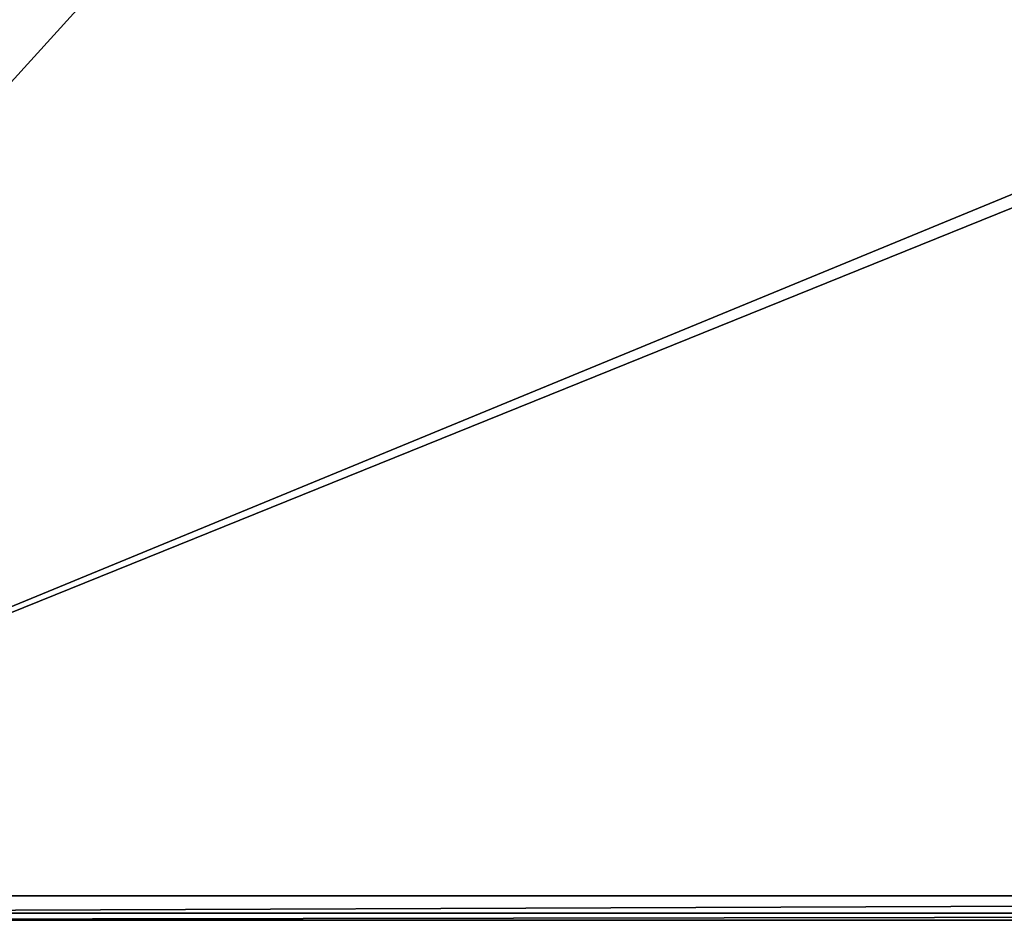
# Model space of a CAD drawing. Header units: millimetres. Extents: x -78 to 55, y -55 to 55.
# Tile 2 of 74: x -29 to -9, y -55 to -37. Entities that reach past the tile are written whole.
import ezdxf

# ---------------------------------------------------------------- set-up
doc = ezdxf.new("R2010")
doc.units = ezdxf.units.MM
doc.header["$LTSCALE"] = 81.481481
for name, color, linetype in [('437', 7, 'CONTINUOUS'), ('440', 7, 'CONTINUOUS'), ('453', 7, 'CONTINUOUS'), ('454', 7, 'CONTINUOUS')]:
    doc.layers.add(name, color=color, linetype=linetype)

msp = doc.modelspace()

# ---------------------------------------------------------------- linework, layer by layer
at = {"layer": '437', "linetype": 'CONTINUOUS'}
for points in [[(-45, -55, 53.5), (-45, 55, 53.5), (-28, 20.5, 53.5), (-45, -55, 53.5)], [(-45, -55, 53.5), (-28, 20.5, 53.5), (-28, -20.5, 53.5), (-45, -55, 53.5)], [(-26.992, -24.255, 53.5), (-45, -55, 53.5), (-28, -20.5, 53.5), (-26.992, -24.255, 53.5)], [(-24.255, -26.992, 53.5), (-45, -55, 53.5), (-26.992, -24.255, 53.5), (-24.255, -26.992, 53.5)], [(45, -55, 53.5), (-45, -55, 53.5), (24.255, -26.992, 53.5), (45, -55, 53.5)], [(24.255, -26.992, 53.5), (-45, -55, 53.5), (20.5, -28, 53.5), (24.255, -26.992, 53.5)], [(-20.5, -28, 53.5), (-45, -55, 53.5), (-24.255, -26.992, 53.5), (-20.5, -28, 53.5)], [(20.5, -28, 53.5), (-45, -55, 53.5), (-20.5, -28, 53.5), (20.5, -28, 53.5)]]:
    msp.add_3dface(points, dxfattribs=at)
at = {"layer": '440', "linetype": 'CONTINUOUS'}
for points in [[(-45, 54.5, 56), (-45, -54.5, 56), (-19.918, -16.154, 56), (-45, 54.5, 56)], [(-19.918, -16.154, 56), (-45, -54.5, 56), (-16.154, -19.918, 56), (-19.918, -16.154, 56)], [(-45, -54.5, 56), (45, -54.5, 56), (-16.154, -19.918, 56), (-45, -54.5, 56)], [(-16.154, -19.918, 56), (45, -54.5, 56), (-11, -21.3, 56), (-16.154, -19.918, 56)], [(45, -54.5, 56), (11, -21.3, 56), (-11, -21.3, 56), (45, -54.5, 56)]]:
    msp.add_3dface(points, dxfattribs=at)
at = {"layer": '453', "linetype": 'CONTINUOUS'}
for points in [[(-45, -54.5, 56), (-45, -54.854, 55.854), (45, -54.5, 56), (-45, -54.5, 56)], [(45, -54.5, 56), (-45, -54.854, 55.854), (45, -54.854, 55.854), (45, -54.5, 56)], [(-45, -54.854, 55.854), (-45, -55, 55.5), (45, -54.854, 55.854), (-45, -54.854, 55.854)], [(-45, -55, 55.5), (45, -55, 55.5), (45, -54.854, 55.854), (-45, -55, 55.5)]]:
    msp.add_3dface(points, dxfattribs=at)
at = {"layer": '454', "linetype": 'CONTINUOUS'}
for points in [[(-45, -55, 53.5), (45, -55, 53.5), (-45, -55, 55.5), (-45, -55, 53.5)], [(-45, -55, 55.5), (45, -55, 53.5), (45, -55, 55.5), (-45, -55, 55.5)]]:
    msp.add_3dface(points, dxfattribs=at)

doc.saveas('drawing.dxf')
